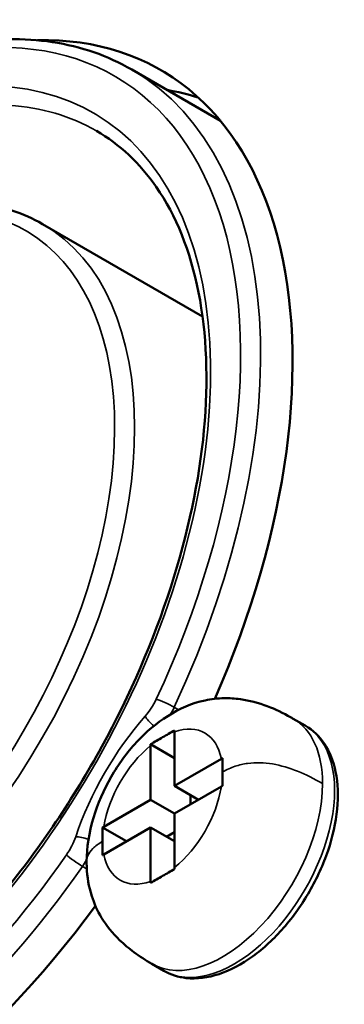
# Model space of a CAD drawing. Header units: millimetres. Extents: x 10 to 634, y 10 to 422.
# Tile 47 of 97: x 347.53 to 353.27, y 75.98 to 93.36. Entities that reach past the tile are written whole.
import ezdxf

# ---------------------------------------------------------------- set-up
doc = ezdxf.new("R2010")
doc.units = ezdxf.units.MM
doc.header["$LTSCALE"] = 2
doc.layers.add('Visible (ANSI)', color=7, linetype='Continuous', lineweight=50)
doc.layers.add('Visible Narrow (ANSI)', color=7, linetype='Continuous', lineweight=35)

msp = doc.modelspace()

# ---------------------------------------------------------------- linework, layer by layer
at = {"layer": 'Visible (ANSI)'}
for p, q in [((349.512, 92.484), (351.081, 91.578)), ((350.764, 88.124), (347.937, 89.756)), ((352.369, 81.019), (352.581, 80.897)), ((350.27, 79.834), (350.27, 80.789)), ((349.846, 80.569), (350.27, 80.324)), ((349.846, 80.544), (349.846, 79.589)), ((351.097, 80.312), (350.27, 79.834)), ((350.27, 79.834), (350.695, 79.589)), ((351.097, 79.822), (350.27, 79.344)), ((350.553, 79.671), (350.553, 79.508)), ((349.019, 79.112), (349.846, 79.589)), ((349.846, 79.589), (350.27, 79.344)), ((350.27, 78.389), (350.27, 79.344)), ((350.996, 79.437), (350.996, 79.437)), ((348.998, 79.099), (349.422, 78.854)), ((349.019, 78.622), (349.846, 79.099)), ((349.846, 79.099), (349.846, 78.144)), ((349.846, 79.099), (350.27, 78.854)), ((350.27, 79.018), (350.129, 78.936)), ((350.553, 78.669), (350.553, 78.669)), ((349.869, 76.689), (350.081, 76.567))]:
    msp.add_line(p, q, dxfattribs=at)
for centre, major_axis, start_param, end_param in [((344.401, 82.733), (5.625, 9.743), 4.901207, 6.620985), ((345.815, 81.916), (5.625, 9.743), 0.126041, 0.211211), ((344.401, 82.733), (5.625, 9.743), 4.845321, 4.845324), ((344.401, 82.733), (5.625, 9.743), 4.579454, 4.579457), ((344.401, 82.733), (-5.625, -9.743), 5.945386, 7.665167)]:
    msp.add_ellipse(centre, major_axis=major_axis, ratio=0.57735, start_param=start_param, end_param=end_param, dxfattribs=at)
for points, knots in [([(345.675, 92.744), (345.958, 92.831), (346.239, 92.898), (346.792, 92.99), (347.065, 93.016), (347.597, 93.024), (347.857, 93.007), (348.362, 92.931), (348.606, 92.871), (349.075, 92.709), (349.3, 92.606), (349.512, 92.484)], [4.9427213, 4.9427213, 4.9427213, 4.9427213, 5.0537345, 5.0537345, 5.1647476, 5.1647476, 5.2757608, 5.2757608, 5.386774, 5.386774, 5.4977871, 5.4977871, 5.4977871, 5.4977871]), ([(339.137, 74.514), (339.658, 74.213), (340.267, 74.064), (341.593, 74.094), (342.303, 74.261), (343.75, 74.887), (344.486, 75.34), (345.918, 76.487), (346.614, 77.182), (347.897, 78.746), (348.483, 79.616), (349.483, 81.44), (349.896, 82.395), (350.508, 84.289), (350.707, 85.229), (350.871, 86.996), (350.838, 87.822), (350.549, 89.279), (350.294, 89.909), (349.654, 90.832), (349.298, 91.164), (348.887, 91.401)], [3.926991, 3.926991, 3.926991, 3.926991, 4.26451, 4.26451, 4.587877, 4.587877, 4.903862, 4.903862, 5.219793, 5.219793, 5.536452, 5.536452, 5.853346, 5.853346, 6.169858, 6.169858, 6.485616, 6.485616, 6.802278, 6.802278, 7.068583, 7.068583, 7.068583, 7.068583]), ([(347.937, 89.756), (347.766, 89.855), (347.583, 89.935), (347.202, 90.059), (347.002, 90.101), (346.591, 90.147), (346.38, 90.151), (345.947, 90.122), (345.726, 90.088), (345.279, 89.985), (345.052, 89.915), (344.824, 89.829)], [0.7853982, 0.7853982, 0.7853982, 0.7853982, 0.9087904, 0.9087904, 1.0321826, 1.0321826, 1.1555749, 1.1555749, 1.2789671, 1.2789671, 1.4023594, 1.4023594, 1.4023594, 1.4023594]), ([(348.715, 78.495), (348.715, 78.747), (348.757, 79.011), (348.908, 79.516), (349.016, 79.764), (349.276, 80.214), (349.429, 80.422), (349.764, 80.785), (349.951, 80.943), (350.353, 81.197), (350.574, 81.293), (350.918, 81.367), (351.032, 81.38), (351.242, 81.384), (351.337, 81.378), (351.592, 81.342), (351.755, 81.298), (352.053, 81.186), (352.192, 81.119), (352.338, 81.037), (352.353, 81.028), (352.369, 81.019)], [0, 0, 0, 0, 0.083295, 0.083295, 0.162884, 0.162884, 0.2390283, 0.2390283, 0.3151498, 0.3151498, 0.3946268, 0.3946268, 0.4319072, 0.4319072, 0.4615597, 0.4615597, 0.5111475, 0.5111475, 0.5571472, 0.5571472, 0.5626612, 0.5626612, 0.5626612, 0.5626612]), ([(352.581, 80.897), (352.715, 80.819), (352.83, 80.709), (353.014, 80.434), (353.08, 80.265), (353.159, 79.877), (353.168, 79.654), (353.122, 79.185), (353.066, 78.937), (352.9, 78.446), (352.789, 78.202), (352.523, 77.74), (352.368, 77.522), (352.027, 77.133), (351.842, 76.962), (351.457, 76.683), (351.256, 76.577), (350.86, 76.445), (350.664, 76.419), (350.336, 76.455), (350.201, 76.497), (350.081, 76.567)], [2.356194, 2.356194, 2.356194, 2.356194, 2.633816, 2.633816, 2.932848, 2.932848, 3.260745, 3.260745, 3.594357, 3.594357, 3.925864, 3.925864, 4.256309, 4.256309, 4.587796, 4.587796, 4.921391, 4.921391, 5.249275, 5.249275, 5.497787, 5.497787, 5.497787, 5.497787]), ([(350.27, 80.814), (350.235, 80.794), (350.198, 80.772), (350.129, 80.732), (350.094, 80.712), (350.023, 80.671), (349.987, 80.651), (349.919, 80.611), (349.881, 80.589), (349.846, 80.569)], [0.00000304, 0.00000304, 0.00000304, 0.00000304, 0.01481372, 0.01481372, 0.03051793, 0.03051793, 0.04622376, 0.04622376, 0.06103537, 0.06103537, 0.06103537, 0.06103537]), ([(350.27, 80.814), (350.27, 80.81), (350.27, 80.806), (350.27, 80.802), (350.27, 80.798), (350.27, 80.793), (350.27, 80.789)], [0.0000147, 0.0000147, 0.0000147, 0.0000147, 0.5, 0.5, 0.5, 1, 1, 1, 1]), ([(349.846, 80.544), (349.846, 80.548), (349.846, 80.553), (349.846, 80.557), (349.846, 80.561), (349.846, 80.565), (349.846, 80.569)], [0, 0, 0, 0, 0.5, 0.5, 0.5, 0.9999853, 0.9999853, 0.9999853, 0.9999853]), ([(351.097, 80.312), (351.101, 80.314), (351.105, 80.316), (351.108, 80.318), (351.112, 80.32), (351.115, 80.322), (351.119, 80.324)], [0, 0, 0, 0, 0.5, 0.5, 0.5, 0.9999926, 0.9999926, 0.9999926, 0.9999926]), ([(351.119, 80.079), (351.119, 80.121), (351.119, 80.162), (351.119, 80.203), (351.119, 80.244), (351.119, 80.284), (351.119, 80.324)], [0, 0, 0, 0, 0.5, 0.5, 0.5, 0.9999998, 0.9999998, 0.9999998, 0.9999998]), ([(351.119, 79.834), (351.119, 79.874), (351.119, 79.914), (351.119, 79.955), (351.119, 79.996), (351.119, 80.037), (351.119, 80.079)], [0.0000002, 0.0000002, 0.0000002, 0.0000002, 0.5, 0.5, 0.5, 1, 1, 1, 1]), ([(351.119, 79.834), (351.115, 79.832), (351.112, 79.83), (351.108, 79.828), (351.105, 79.826), (351.101, 79.824), (351.097, 79.822)], [0.0000074, 0.0000074, 0.0000074, 0.0000074, 0.5, 0.5, 0.5, 1, 1, 1, 1]), ([(348.998, 79.099), (348.998, 79.06), (348.998, 79.019), (348.997, 78.979), (348.997, 78.938), (348.997, 78.896), (348.997, 78.854)], [0.0000002, 0.0000002, 0.0000002, 0.0000002, 0.5, 0.5, 0.5, 1, 1, 1, 1]), ([(348.998, 79.099), (349.001, 79.101), (349.005, 79.103), (349.008, 79.105), (349.012, 79.108), (349.015, 79.11), (349.019, 79.112)], [0.0000074, 0.0000074, 0.0000074, 0.0000074, 0.5, 0.5, 0.5, 1, 1, 1, 1]), ([(348.997, 78.854), (348.997, 78.812), (348.997, 78.771), (348.997, 78.73), (348.998, 78.689), (348.998, 78.649), (348.998, 78.609)], [0, 0, 0, 0, 0.5, 0.5, 0.5, 0.9999998, 0.9999998, 0.9999998, 0.9999998]), ([(349.019, 78.622), (349.015, 78.62), (349.012, 78.618), (349.008, 78.616), (349.005, 78.613), (349.001, 78.611), (348.998, 78.609)], [0, 0, 0, 0, 0.5, 0.5, 0.5, 0.9999926, 0.9999926, 0.9999926, 0.9999926]), ([(349.869, 76.689), (349.76, 76.752), (349.653, 76.821), (349.462, 76.963), (349.377, 77.033), (349.175, 77.229), (349.065, 77.364), (348.905, 77.627), (348.847, 77.756), (348.752, 78.053), (348.724, 78.225), (348.715, 78.431), (348.715, 78.463), (348.715, 78.495)], [0, 0, 0, 0, 0.0386803, 0.0386803, 0.0714986, 0.0714986, 0.1233914, 0.1233914, 0.1688781, 0.1688781, 0.2268565, 0.2268565, 0.2373577, 0.2373577, 0.2373577, 0.2373577]), ([(349.846, 78.119), (349.881, 78.14), (349.919, 78.161), (349.987, 78.201), (350.023, 78.222), (350.093, 78.262), (350.129, 78.283), (350.198, 78.323), (350.235, 78.344), (350.27, 78.364)], [0.00000304, 0.00000304, 0.00000304, 0.00000304, 0.01481372, 0.01481372, 0.03051793, 0.03051793, 0.04622376, 0.04622376, 0.06103537, 0.06103537, 0.06103537, 0.06103537]), ([(350.27, 78.389), (350.27, 78.385), (350.27, 78.381), (350.27, 78.377), (350.27, 78.373), (350.27, 78.368), (350.27, 78.364)], [0, 0, 0, 0, 0.5, 0.5, 0.5, 0.9999853, 0.9999853, 0.9999853, 0.9999853]), ([(349.846, 78.119), (349.846, 78.124), (349.846, 78.128), (349.846, 78.132), (349.846, 78.136), (349.846, 78.14), (349.846, 78.144)], [0.0000147, 0.0000147, 0.0000147, 0.0000147, 0.5, 0.5, 0.5, 1, 1, 1, 1])]:
    msp.add_open_spline(points, degree=3, knots=knots, dxfattribs=at)
at = {"layer": 'Visible Narrow (ANSI)'}
for p, q in [((350.263, 81.221), (350.34, 81.177)), ((348.641, 78.412), (348.718, 78.367))]:
    msp.add_line(p, q, dxfattribs=at)
for centre, major_axis, ratio, start_param, end_param in [((343.836, 83.059), (5.375, 9.31), 0.57735, 4.860405, 6.833876), ((343.836, 83.059), (-5, -8.66), 0.57735, 4.200754, 9.958232), ((344.012, 82.957), (5.5, 9.526), 0.57735, 4.860405, 6.283185), ((344.012, 82.957), (4.875, 8.444), 0.57735, 0, 0.558455), ((343.836, 83.059), (3.8, 6.582), 0.57735, 0.983811, 6.87017), ((344.012, 82.957), (3.925, 6.798), 0.57735, 3.141593, 6.283185), ((343.836, 83.059), (-5.375, -9.31), 0.57735, 4.860405, 7.705966), ((349.518, 81.481), (-0.375, -0.65), 0.57735, 1.236902, 1.718812), ((350.121, 81.261), (-0.226, 0.106), 0.120414, 4.091717, 5.662513), ((349.695, 81.379), (-0.5, -0.866), 0.57735, 1.581761, 1.718812), ((350.907, 78.977), (-1.875, -3.248), 0.57735, 4.378495, 5.046283), ((349.926, 80.962), (-0.188, 0.165), 0.267586, 0.642502, 1.687932), ((351.331, 78.732), (-1.25, -2.165), 0.57735, 0, 3.141593), ((350.058, 79.467), (0.75, 1.299), 0.57735, 5.699145, 6.867226), ((351.119, 78.854), (1.25, 2.165), 0.57735, 5.497787, 6.283166), ((350.058, 79.467), (-0.75, -1.299), 0.57735, 4.128349, 5.296429), ((351.083, 78.875), (-1.75, -3.031), 0.57735, 4.568042, 4.568165), ((351.119, 78.854), (-1.25, -2.165), 0.57735, 0.000019, 2.356194), ((350.058, 79.467), (0.75, 1.299), 0.57735, 4.128349, 5.296429), ((351.083, 78.875), (-1.75, -3.031), 0.57735, 4.856613, 4.856736), ((348.044, 78.927), (-0.375, -0.65), 0.57735, 1.42278, 1.904691), ((348.698, 78.833), (-0.237, 0.08), 0.267586, 4.595162, 5.640683), ((348.536, 78.515), (-0.205, 0.143), 0.120414, 0.620672, 2.191468), ((350.058, 79.467), (-0.75, -1.299), 0.57735, 5.699145, 6.867226), ((348.22, 78.825), (-0.5, -0.866), 0.57735, 1.42278, 1.559839), ((344.012, 82.957), (-5.5, -9.526), 0.57735, 0, 1.42278)]:
    msp.add_ellipse(centre, major_axis=major_axis, ratio=ratio, start_param=start_param, end_param=end_param, dxfattribs=at)
for points, knots in [([(351.119, 80.079), (351.192, 80.122), (351.266, 80.154), (351.34, 80.179), (351.413, 80.204), (351.487, 80.22), (351.561, 80.23), (351.634, 80.24), (351.708, 80.244), (351.782, 80.242), (351.855, 80.24), (351.929, 80.232), (352.002, 80.22), (352.15, 80.195), (352.297, 80.151), (352.445, 80.092), (352.592, 80.033), (352.739, 79.96), (352.887, 79.875)], [0, 0, 0, 0, 0.125, 0.125, 0.125, 0.25, 0.25, 0.25, 0.375, 0.375, 0.375, 0.4998657, 0.4998657, 0.4998657, 0.75, 0.75, 0.75, 1, 1, 1, 1]), ([(348.997, 78.854), (348.924, 78.812), (348.867, 78.769), (348.824, 78.727), (348.782, 78.684), (348.753, 78.642), (348.736, 78.599), (348.721, 78.564), (348.715, 78.53), (348.715, 78.495)], [0, 0, 0, 0, 0.125, 0.125, 0.125, 0.25, 0.25, 0.25, 0.3522149, 0.3522149, 0.3522149, 0.3522149])]:
    msp.add_open_spline(points, degree=3, knots=knots, dxfattribs=at)

doc.saveas('drawing.dxf')
